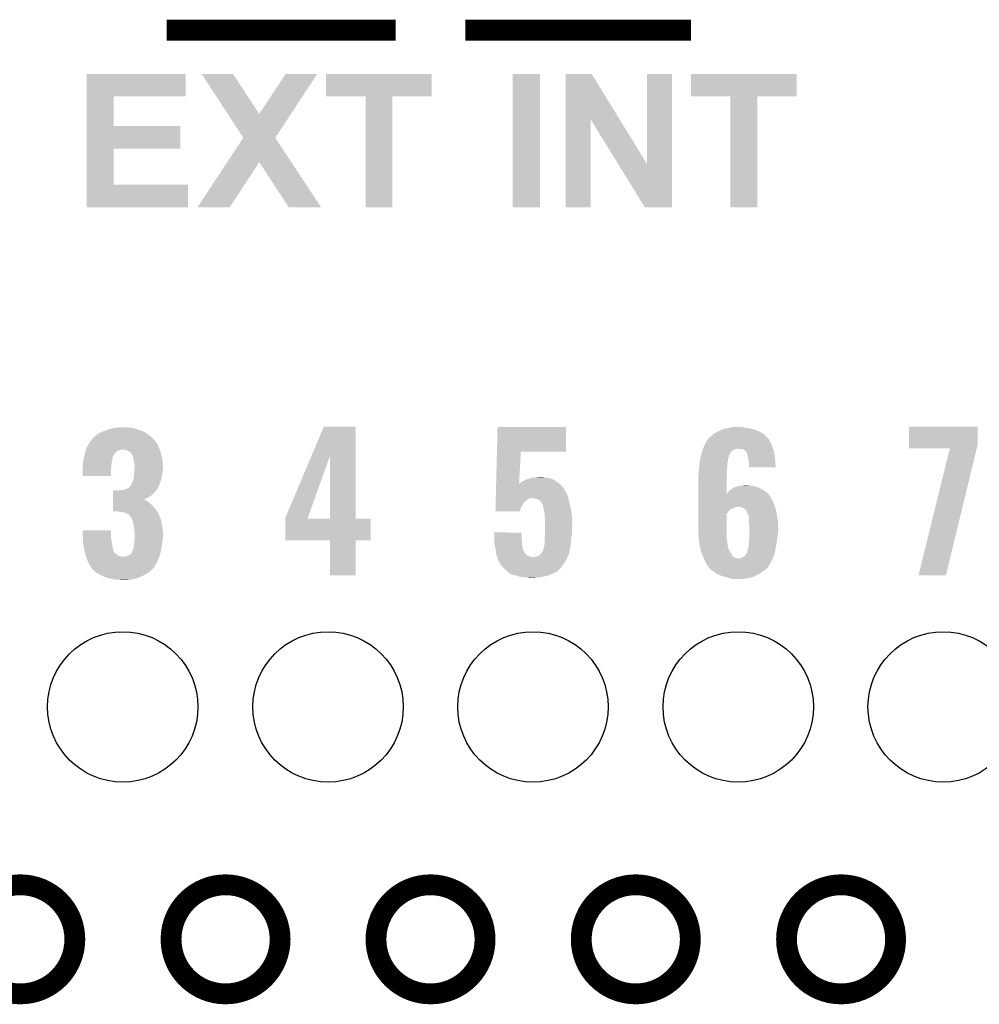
# Model space of a CAD drawing. Extents: x -1.3 to 24.2, y -3.9 to 53.4.
# Tile 29 of 43: x 8.4 to 15.4, y 24.4 to 31.6. Entities that reach past the tile are written whole.
import ezdxf

# ---------------------------------------------------------------- set-up
doc = ezdxf.new("R2010")
doc.units = 0
doc.layers.get('0').update_dxf_attribs({"linetype": 'CONTINUOUS'})
for name, color, linetype in [('DAC_22_CLICK_V100A_GKO', 5, 'CONTINUOUS'), ('DAC_22_CLICK_V100A_GTO', 14, 'CONTINUOUS'), ('DAC_22_CLICK_V100A_GTS', 12, 'CONTINUOUS')]:
    doc.layers.add(name, color=color, linetype=linetype)

# ---------------------------------------------------------------- blocks, each defined once
blk = doc.blocks.new('ROUND_36')
blk.add_circle((0, 0), 0.5499)

msp = doc.modelspace()

# ---------------------------------------------------------------- linework, layer by layer
at = {"layer": 'DAC_22_CLICK_V100A_GKO', "const_width": 0.1524}
for points in [[(8.03148, 24.89962, 1), (8.82904, 24.89962, 1)], [(9.53262, 24.89962, 1), (10.33018, 24.89962, 1)], [(11.03122, 24.89962, 1), (11.82878, 24.89962, 1)], [(12.53236, 24.89962, 1), (13.32992, 24.89962, 1)], [(14.0335, 24.89962, 1), (14.83106, 24.89962, 1)]]:
    msp.add_lwpolyline(points, format="xyb", close=True, dxfattribs=at)
at = {"layer": 'DAC_22_CLICK_V100A_GTO', "const_width": 0.1524}
for points in [[(9.4996, 31.5468), (11.176, 31.5468)], [(11.684, 31.5468), (13.335, 31.5468)]]:
    msp.add_lwpolyline(points, dxfattribs=at)
at = {"layer": 'DAC_22_CLICK_V100A_GTO'}
for points in [[(8.915418, 31.06166), (8.91542, 31.226738), (9.639278, 31.06166), (9.6393, 31.226738)], [(8.91542, 31.226738), (8.915422, 31.22676), (9.6393, 31.226738), (8.915422, 31.22676)], [(9.756186, 31.226752), (9.75618, 31.22676), (9.984744, 31.226752), (9.75618, 31.22676)], [(9.946638, 30.934686), (9.756186, 31.226752), (10.177798, 30.934686), (9.984744, 31.226752)], [(10.177798, 30.934686), (10.370806, 31.226726), (10.409898, 30.934686), (10.601936, 31.226726)], [(10.370806, 31.226726), (10.37083, 31.22676), (10.601936, 31.226726), (10.37083, 31.22676)], [(10.66546, 31.061682), (10.66548, 31.226738), (11.437598, 31.061682), (11.43762, 31.226738)], [(10.66548, 31.226738), (10.665482, 31.22676), (11.43762, 31.226738), (10.665482, 31.22676)], [(12.03198, 30.251422), (12.032, 31.226738), (12.230078, 30.251422), (12.2301, 31.226738)], [(12.032, 31.226738), (12.032002, 31.22676), (12.2301, 31.226738), (12.032002, 31.22676)], [(12.418074, 30.893942), (12.41808, 31.22675), (12.812902, 30.893942), (12.608564, 31.22675)], [(12.41808, 31.22675), (12.418082, 31.22676), (12.608564, 31.22675), (12.418082, 31.22676)], [(13.01242, 30.568978), (13.01244, 31.226738), (13.195284, 30.568978), (13.1953, 31.226738)], [(13.01244, 31.226738), (13.012442, 31.22676), (13.1953, 31.226738), (13.012442, 31.22676)], [(13.335, 31.061682), (13.33502, 31.226738), (14.107138, 31.061682), (14.10716, 31.226738)], [(13.33502, 31.226738), (13.335022, 31.22676), (14.10716, 31.226738), (13.335022, 31.22676)], [(8.915412, 30.84576), (8.915418, 31.061638), (9.113542, 30.84576), (9.11352, 31.061638)], [(8.915418, 31.061638), (8.915418, 31.06166), (9.11352, 31.061638), (9.639278, 31.06166)], [(10.954998, 31.06166), (10.66546, 31.061682), (11.437598, 31.06166), (11.437598, 31.061682)], [(10.955, 31.061638), (10.954998, 31.06166), (11.1506, 31.061638), (11.437598, 31.06166)], [(10.95502, 30.251422), (10.955, 31.061638), (11.150578, 30.251422), (11.1506, 31.061638)], [(13.621998, 31.06166), (13.335, 31.061682), (14.107138, 31.06166), (14.107138, 31.061682)], [(13.622, 31.061638), (13.621998, 31.06166), (13.82014, 31.061638), (14.107138, 31.06166)], [(13.62202, 30.251422), (13.622, 31.061638), (13.820118, 30.251422), (13.82014, 31.061638)], [(10.060932, 30.759412), (9.946638, 30.934686), (10.294644, 30.759412), (10.409898, 30.934686)], [(12.41806, 30.251422), (12.418074, 30.893942), (12.600918, 30.251422), (12.60094, 30.893942)], [(12.80134, 30.568978), (12.60094, 30.893942), (13.01242, 30.568978), (12.812902, 30.893942)], [(8.915408, 30.68066), (8.915412, 30.845738), (9.601178, 30.68066), (9.6012, 30.845738)], [(8.915412, 30.845738), (8.915412, 30.84576), (9.6012, 30.845738), (9.113542, 30.84576)], [(9.943562, 30.581572), (10.060914, 30.759386), (10.411972, 30.581572), (10.294628, 30.759386)], [(10.060914, 30.759386), (10.060932, 30.759412), (10.294628, 30.759386), (10.294644, 30.759412)], [(8.915402, 30.4165), (8.915408, 30.680638), (9.113542, 30.4165), (9.11352, 30.680638)], [(8.915408, 30.680638), (8.915408, 30.68066), (9.11352, 30.680638), (9.601178, 30.68066)], [(9.725684, 30.251436), (9.943562, 30.581572), (9.961892, 30.251436), (10.177762, 30.581572)], [(10.393676, 30.25141), (10.177762, 30.581572), (10.629852, 30.25141), (10.411972, 30.581572)], [(12.997176, 30.25141), (12.80134, 30.568978), (13.195278, 30.25141), (13.195284, 30.568978)], [(8.9154, 30.251422), (8.915402, 30.416478), (9.657058, 30.251422), (9.65708, 30.416478)], [(8.915402, 30.416478), (8.915402, 30.4165), (9.65708, 30.416478), (9.113542, 30.4165)], [(9.657058, 30.2514), (8.9154, 30.251422), (9.657058, 30.2514), (9.657058, 30.251422)], [(9.96187, 30.2514), (9.725684, 30.251436), (9.96187, 30.2514), (9.961892, 30.251436)], [(10.629858, 30.2514), (10.629852, 30.25141), (10.629858, 30.2514), (10.393676, 30.25141)], [(11.150578, 30.2514), (10.95502, 30.251422), (11.150578, 30.2514), (11.150578, 30.251422)], [(12.230078, 30.2514), (12.03198, 30.251422), (12.230078, 30.2514), (12.230078, 30.251422)], [(12.600918, 30.2514), (12.41806, 30.251422), (12.600918, 30.2514), (12.600918, 30.251422)], [(13.195278, 30.2514), (12.997176, 30.25141), (13.195278, 30.2514), (13.195278, 30.25141)], [(13.820118, 30.2514), (13.62202, 30.251422), (13.820118, 30.2514), (13.820118, 30.251422)], [(8.966202, 28.569922), (8.9789, 28.58008), (9.392154, 28.569922), (9.37895, 28.58008)], [(8.9789, 28.58008), (8.994138, 28.59278), (9.37895, 28.58008), (9.36244, 28.59278)], [(8.994138, 28.59278), (8.994142, 28.592782), (9.36244, 28.59278), (9.362438, 28.592782)], [(8.994142, 28.592782), (9.017, 28.60548), (9.362438, 28.592782), (9.341804, 28.60548)], [(9.017, 28.60548), (9.036812, 28.6131), (9.341804, 28.60548), (9.329422, 28.6131)], [(9.036812, 28.6131), (9.05002, 28.61818), (9.329422, 28.6131), (9.315198, 28.61818)], [(9.05002, 28.61818), (9.071356, 28.6258), (9.315198, 28.61818), (9.29386, 28.6258)], [(9.071356, 28.6258), (9.085582, 28.63088), (9.29386, 28.6258), (9.276082, 28.63088)], [(9.085582, 28.63088), (9.10844, 28.63596), (9.276082, 28.63088), (9.258302, 28.63596)], [(9.10844, 28.63596), (9.1313, 28.64104), (9.258302, 28.63596), (9.22782, 28.64104)], [(9.1313, 28.64104), (9.179558, 28.64358), (9.22782, 28.64104), (9.20242, 28.64358)], [(10.561202, 28.437718), (10.650226, 28.648638), (10.883908, 28.437718), (10.8839, 28.648638)], [(10.650226, 28.648638), (10.650236, 28.64866), (10.8839, 28.648638), (10.650236, 28.64866)], [(11.915782, 28.46578), (11.92024, 28.646098), (12.420578, 28.46578), (12.4206, 28.646098)], [(11.92024, 28.646098), (11.920242, 28.64612), (12.4206, 28.646098), (11.920242, 28.64612)], [(13.47724, 28.575), (13.482322, 28.58008), (13.88618, 28.575), (13.880536, 28.58008)], [(13.482322, 28.58008), (13.505174, 28.597858), (13.880536, 28.58008), (13.86078, 28.597858)], [(13.505174, 28.597858), (13.50518, 28.597862), (13.86078, 28.597858), (13.860774, 28.597862)], [(13.50518, 28.597862), (13.53312, 28.6131), (13.860774, 28.597862), (13.83248, 28.6131)], [(13.53312, 28.6131), (13.5382, 28.61564), (13.83248, 28.6131), (13.827762, 28.61564)], [(13.5382, 28.61564), (13.55344, 28.62326), (13.827762, 28.61564), (13.807948, 28.62326)], [(13.55344, 28.62326), (13.566982, 28.628338), (13.807948, 28.62326), (13.794742, 28.628338)], [(13.566982, 28.628338), (13.573762, 28.63088), (13.794742, 28.628338), (13.782882, 28.63088)], [(13.573762, 28.63088), (13.59662, 28.63596), (13.782882, 28.63088), (13.75918, 28.63596)], [(13.59662, 28.63596), (13.61948, 28.64104), (13.75918, 28.63596), (13.72616, 28.64104)], [(13.61948, 28.64104), (13.647422, 28.64612), (13.72616, 28.64104), (13.700762, 28.64612)], [(14.930122, 28.514038), (14.93014, 28.648638), (15.4305, 28.514038), (15.4305, 28.648638)], [(14.93014, 28.648638), (14.930142, 28.64866), (15.4305, 28.648638), (14.930142, 28.64866)], [(8.91794, 28.498802), (8.926646, 28.51404), (9.44245, 28.498802), (9.4361, 28.51404)], [(8.926646, 28.51404), (8.93826, 28.53436), (9.4361, 28.51404), (9.422554, 28.53436)], [(8.93826, 28.53436), (8.940214, 28.5369), (9.422554, 28.53436), (9.42086, 28.5369)], [(8.940214, 28.5369), (8.953892, 28.55468), (9.42086, 28.5369), (9.40816, 28.55468)], [(8.953892, 28.55468), (8.96366, 28.567378), (9.40816, 28.55468), (9.39546, 28.567378)], [(8.96366, 28.567378), (8.963662, 28.56738), (9.39546, 28.567378), (9.395458, 28.56738)], [(8.963662, 28.56738), (8.966202, 28.569922), (9.395458, 28.56738), (9.392154, 28.569922)], [(13.427286, 28.49626), (13.43152, 28.508962), (13.931898, 28.49626), (13.92728, 28.508962)], [(13.43152, 28.508962), (13.439644, 28.524198), (13.92728, 28.508962), (13.92174, 28.524198)], [(13.439644, 28.524198), (13.451836, 28.547062), (13.92174, 28.524198), (13.909038, 28.547062)], [(13.451836, 28.547062), (13.45184, 28.547066), (13.909038, 28.547062), (13.909036, 28.547066)], [(13.45184, 28.547066), (13.451846, 28.549606), (13.909036, 28.547066), (13.907344, 28.549606)], [(13.451846, 28.549606), (13.46454, 28.5623), (13.907344, 28.549606), (13.89888, 28.5623)], [(13.46454, 28.5623), (13.47724, 28.575), (13.89888, 28.5623), (13.88618, 28.575)], [(14.93012, 28.488662), (14.930122, 28.514038), (15.42434, 28.488662), (15.4305, 28.514038)], [(8.89762, 28.42768), (8.899252, 28.435298), (9.105902, 28.42768), (9.110978, 28.435298)], [(8.899252, 28.435298), (8.90034, 28.440376), (9.110978, 28.435298), (9.113518, 28.440376)], [(8.90034, 28.440376), (8.900884, 28.442916), (9.113518, 28.440376), (9.11352, 28.442916)], [(8.900884, 28.442916), (8.903062, 28.453078), (9.11352, 28.442916), (9.12114, 28.453078)], [(8.903062, 28.453078), (8.90524, 28.463238), (9.12114, 28.453078), (9.1313, 28.463238)], [(8.90524, 28.463238), (8.905242, 28.46324), (9.1313, 28.463238), (9.131302, 28.46324)], [(8.905242, 28.46324), (8.907962, 28.470858), (9.131302, 28.46324), (9.141458, 28.470858)], [(8.907962, 28.470858), (8.909776, 28.47594), (9.141458, 28.470858), (9.15416, 28.47594)], [(8.909776, 28.47594), (8.910682, 28.478478), (9.15416, 28.47594), (9.161778, 28.478478)], [(8.910682, 28.47848), (8.912496, 28.48356), (9.450494, 28.47848), (9.4488, 28.48356)], [(8.910682, 28.478478), (8.910682, 28.47848), (9.161778, 28.478478), (9.194798, 28.47848)], [(8.912496, 28.48356), (8.91794, 28.498802), (9.4488, 28.48356), (9.44245, 28.498802)], [(9.210038, 28.475942), (9.194798, 28.47848), (9.45134, 28.475942), (9.450494, 28.47848)], [(9.220198, 28.468322), (9.210038, 28.475942), (9.45388, 28.468322), (9.45134, 28.475942)], [(9.232894, 28.463242), (9.220198, 28.468322), (9.455574, 28.463242), (9.45388, 28.468322)], [(9.23798, 28.455624), (9.232894, 28.463242), (9.458112, 28.455624), (9.455574, 28.463242)], [(9.243054, 28.453082), (9.23798, 28.455624), (9.45896, 28.453082), (9.458112, 28.455624)], [(9.245598, 28.448004), (9.243054, 28.453082), (9.460652, 28.448004), (9.45896, 28.453082)], [(9.2456, 28.445464), (9.245598, 28.448004), (9.4615, 28.445464), (9.460652, 28.448004)], [(9.245604, 28.445458), (9.2456, 28.445464), (9.4615, 28.445458), (9.4615, 28.445464)], [(9.25322, 28.43022), (9.245604, 28.445458), (9.464358, 28.43022), (9.4615, 28.445458)], [(10.368282, 27.980644), (10.561202, 28.437718), (10.532654, 27.980644), (10.695902, 28.437718)], [(10.695918, 27.97556), (10.695902, 28.437718), (10.883922, 27.97556), (10.883908, 28.437718)], [(11.910004, 28.232102), (11.915782, 28.46576), (12.077866, 28.232102), (12.090398, 28.46576)], [(11.915782, 28.46576), (11.915782, 28.46578), (12.090398, 28.46576), (12.420578, 28.46578)], [(13.40358, 28.420062), (13.410302, 28.44292), (13.607798, 28.420062), (13.61694, 28.44292)], [(13.410302, 28.44292), (13.414782, 28.458152), (13.61694, 28.44292), (13.62202, 28.458152)], [(13.414782, 28.458152), (13.415532, 28.460698), (13.62202, 28.458152), (13.627094, 28.460698)], [(13.415532, 28.460698), (13.41628, 28.46324), (13.627094, 28.460698), (13.628366, 28.46324)], [(13.41628, 28.46324), (13.417124, 28.465776), (13.628366, 28.46324), (13.629638, 28.465776)], [(13.417124, 28.465776), (13.421358, 28.478478), (13.629638, 28.465776), (13.644878, 28.478478)], [(13.421358, 28.478478), (13.423052, 28.48356), (13.644878, 28.478478), (13.66266, 28.48356)], [(13.423052, 28.48356), (13.423898, 28.4861), (13.66266, 28.48356), (13.675358, 28.4861)], [(13.423898, 28.4861), (13.427286, 28.49626), (13.934802, 28.4861), (13.931898, 28.49626)], [(13.698218, 28.48356), (13.682978, 28.4861), (13.935528, 28.48356), (13.934802, 28.4861)], [(13.721078, 28.47848), (13.710916, 28.48356), (13.93698, 28.47848), (13.935528, 28.48356)], [(13.731238, 28.47086), (13.721078, 28.47848), (13.939158, 28.47086), (13.93698, 28.47848)], [(13.741398, 28.460702), (13.731238, 28.47086), (13.94206, 28.460702), (13.939158, 28.47086)], [(13.743936, 28.458164), (13.741398, 28.460702), (13.942536, 28.458164), (13.94206, 28.460702)], [(13.74648, 28.445458), (13.743936, 28.458164), (13.944918, 28.445458), (13.942536, 28.458164)], [(13.75156, 28.427682), (13.74648, 28.445458), (13.948252, 28.427682), (13.944918, 28.445458)], [(15.227272, 28.48864), (14.93012, 28.488662), (15.424336, 28.48864), (15.42434, 28.488662)], [(14.998706, 27.561566), (15.227272, 28.48864), (15.199348, 27.561566), (15.424336, 28.48864)], [(8.88746, 28.359102), (8.888094, 28.36164), (9.095486, 28.359102), (9.09574, 28.36164)], [(8.888094, 28.36164), (8.89, 28.369262), (9.09574, 28.36164), (9.096692, 28.369262)], [(8.89, 28.394662), (8.89117, 28.399738), (9.100094, 28.394662), (9.10082, 28.399738)], [(8.89, 28.38196), (8.89, 28.394662), (9.09828, 28.38196), (9.100094, 28.394662)], [(8.89, 28.369262), (8.89, 28.38196), (9.096692, 28.369262), (9.09828, 28.38196)], [(8.89117, 28.399738), (8.894688, 28.414978), (9.10082, 28.399738), (9.105898, 28.414978)], [(8.894688, 28.414978), (8.897618, 28.427676), (9.105898, 28.414978), (9.1059, 28.427676)], [(8.897618, 28.427676), (8.89762, 28.42768), (9.1059, 28.427676), (9.105902, 28.42768)], [(9.258298, 28.417522), (9.25322, 28.43022), (9.46674, 28.417522), (9.464358, 28.43022)], [(9.260114, 28.404822), (9.258298, 28.417522), (9.46912, 28.404822), (9.46674, 28.417522)], [(9.26338, 28.38196), (9.260114, 28.404822), (9.471408, 28.38196), (9.46912, 28.404822)], [(9.26592, 28.366722), (9.26338, 28.38196), (9.47293, 28.366722), (9.471408, 28.38196)], [(9.26592, 28.354022), (9.26592, 28.366722), (9.4742, 28.354022), (9.47293, 28.366722)], [(13.394212, 28.346398), (13.395482, 28.36672), (13.59916, 28.346398), (13.6017, 28.36672)], [(13.395482, 28.36672), (13.39596, 28.374342), (13.6017, 28.36672), (13.6017, 28.374342)], [(13.39596, 28.374342), (13.397228, 28.381958), (13.6017, 28.374342), (13.6017, 28.381958)], [(13.397228, 28.381958), (13.398922, 28.392118), (13.6017, 28.381958), (13.60424, 28.392118)], [(13.398922, 28.392118), (13.400192, 28.399738), (13.60424, 28.392118), (13.60424, 28.399738)], [(13.400192, 28.399738), (13.403154, 28.417516), (13.60424, 28.399738), (13.60678, 28.417516)], [(13.403154, 28.417516), (13.40358, 28.420062), (13.60678, 28.417516), (13.607798, 28.420062)], [(13.752734, 28.420058), (13.75156, 28.427682), (13.94968, 28.420058), (13.948252, 28.427682)], [(13.75664, 28.39466), (13.752734, 28.420058), (13.95095, 28.39466), (13.94968, 28.420058)], [(13.75918, 28.37688), (13.75664, 28.39466), (13.95184, 28.37688), (13.95095, 28.39466)], [(13.75918, 28.369262), (13.75918, 28.37688), (13.95222, 28.369262), (13.95184, 28.37688)], [(13.75918, 28.351502), (13.75918, 28.369262), (13.954732, 28.351502), (13.95222, 28.369262)], [(8.88746, 28.336242), (8.88746, 28.359102), (9.0932, 28.336242), (9.095486, 28.359102)], [(8.88746, 28.288002), (8.88746, 28.336242), (9.093178, 28.288002), (9.0932, 28.336242)], [(9.26084, 28.28798), (9.261854, 28.298138), (9.466072, 28.28798), (9.46912, 28.298138)], [(9.261854, 28.298138), (9.26338, 28.31338), (9.46912, 28.298138), (9.471024, 28.31338)], [(9.26338, 28.31338), (9.265688, 28.33878), (9.471024, 28.31338), (9.4742, 28.33878)], [(9.265688, 28.33878), (9.26592, 28.341318), (9.4742, 28.33878), (9.4742, 28.341318)], [(9.26592, 28.341318), (9.26592, 28.354022), (9.4742, 28.341318), (9.4742, 28.354022)], [(13.38834, 28.290522), (13.389864, 28.298142), (13.596622, 28.290522), (13.59662, 28.298142)], [(13.38834, 28.158456), (13.38834, 28.290522), (13.59665, 28.158456), (13.596622, 28.290522)], [(13.389864, 28.298142), (13.39088, 28.303222), (13.59662, 28.298142), (13.597128, 28.303222)], [(13.39088, 28.318462), (13.391726, 28.32354), (13.598652, 28.318462), (13.59916, 28.32354)], [(13.39088, 28.303222), (13.39088, 28.318462), (13.597128, 28.303222), (13.598652, 28.318462)], [(13.391726, 28.32354), (13.39342, 28.3337), (13.59916, 28.32354), (13.59916, 28.3337)], [(13.39342, 28.3337), (13.394212, 28.346398), (13.59916, 28.3337), (13.59916, 28.346398)], [(13.954734, 28.35148), (13.75918, 28.351502), (13.954734, 28.35148), (13.954732, 28.351502)], [(9.093178, 28.28798), (8.88746, 28.288002), (9.093178, 28.28798), (9.093178, 28.288002)], [(9.23798, 28.21686), (9.240518, 28.2194), (9.444988, 28.21686), (9.44626, 28.2194)], [(9.240518, 28.2194), (9.240522, 28.219404), (9.44626, 28.2194), (9.44626, 28.219404)], [(9.240522, 28.219404), (9.243062, 28.224482), (9.44626, 28.219404), (9.448106, 28.224482)], [(9.243062, 28.224482), (9.2456, 28.234642), (9.448106, 28.224482), (9.4518, 28.234642)], [(9.2456, 28.234642), (9.253222, 28.24734), (9.4518, 28.234642), (9.456418, 28.24734)], [(9.253222, 28.24734), (9.2583, 28.265122), (9.456418, 28.24734), (9.459974, 28.265122)], [(9.2583, 28.265122), (9.259146, 28.272742), (9.459974, 28.265122), (9.4615, 28.272742)], [(9.259146, 28.272742), (9.26084, 28.28798), (9.4615, 28.272742), (9.466072, 28.28798)], [(11.909376, 28.206698), (11.90969, 28.2194), (12.397742, 28.206698), (12.38504, 28.2194)], [(11.90969, 28.2194), (11.90994, 28.229578), (12.38504, 28.2194), (12.373732, 28.229578)], [(11.90994, 28.229578), (11.910004, 28.232102), (12.077732, 28.229578), (12.08278, 28.232102)], [(12.077732, 28.229578), (12.077866, 28.232102), (12.373732, 28.229578), (12.370928, 28.232102)], [(12.08278, 28.232102), (12.09294, 28.239722), (12.370928, 28.232102), (12.36246, 28.239722)], [(12.09294, 28.239722), (12.095476, 28.242258), (12.36246, 28.239722), (12.359642, 28.242258)], [(12.095476, 28.242258), (12.100564, 28.24734), (12.359642, 28.242258), (12.351656, 28.24734)], [(12.100564, 28.24734), (12.113262, 28.25242), (12.351656, 28.24734), (12.343674, 28.25242)], [(12.113262, 28.25242), (12.125956, 28.260038), (12.343674, 28.25242), (12.331702, 28.260038)], [(12.125956, 28.260038), (12.12596, 28.26004), (12.331702, 28.260038), (12.331698, 28.26004)], [(12.12596, 28.26004), (12.141204, 28.26512), (12.331698, 28.26004), (12.317726, 28.26512)], [(12.141204, 28.26512), (12.143742, 28.265122), (12.317726, 28.26512), (12.31772, 28.265122)], [(12.143742, 28.265122), (12.158972, 28.270198), (12.31772, 28.265122), (12.30376, 28.270198)], [(12.158972, 28.270198), (12.15898, 28.2702), (12.30376, 28.270198), (12.303752, 28.2702)], [(12.15898, 28.2702), (12.171684, 28.27528), (12.303752, 28.2702), (12.278358, 28.27528)], [(12.186922, 28.27528), (12.202158, 28.27782), (12.278358, 28.27528), (12.260582, 28.27782)], [(12.202158, 28.27782), (12.240228, 28.280358), (12.260582, 28.27782), (12.252962, 28.280358)], [(12.240228, 28.280358), (12.240258, 28.28036), (12.252962, 28.280358), (12.240258, 28.28036)], [(13.70838, 28.21686), (13.741372, 28.219398), (13.759184, 28.21686), (13.751562, 28.219398)], [(13.741372, 28.219398), (13.741398, 28.2194), (13.751562, 28.219398), (13.741398, 28.2194)], [(9.108454, 28.13558), (9.108456, 28.14828), (9.375138, 28.13558), (9.39292, 28.14828)], [(9.108456, 28.14828), (9.10846, 28.17368), (9.39292, 28.14828), (9.418318, 28.17368)], [(9.10846, 28.17368), (9.108462, 28.1813), (9.418318, 28.17368), (9.424034, 28.1813)], [(9.154162, 28.1813), (9.16686, 28.18384), (9.424034, 28.1813), (9.42594, 28.18384)], [(9.16686, 28.18384), (9.197342, 28.188922), (9.42594, 28.18384), (9.429328, 28.188922)], [(9.197342, 28.188922), (9.202416, 28.19146), (9.429328, 28.188922), (9.43102, 28.19146)], [(9.202416, 28.19146), (9.207496, 28.194), (9.43102, 28.19146), (9.433558, 28.194)], [(9.207496, 28.194), (9.227822, 28.204164), (9.433558, 28.194), (9.43864, 28.204164)], [(9.227822, 28.204164), (9.23798, 28.21686), (9.43864, 28.204164), (9.444988, 28.21686)], [(11.907366, 28.12542), (11.908056, 28.153358), (12.437532, 28.12542), (12.42822, 28.153358)], [(11.908056, 28.153358), (11.908558, 28.17368), (12.42822, 28.153358), (12.41806, 28.17368)], [(11.908558, 28.17368), (11.908872, 28.186378), (12.41806, 28.17368), (12.410442, 28.186378)], [(11.908872, 28.186378), (11.908936, 28.18892), (12.410442, 28.186378), (12.407902, 28.18892)], [(11.908936, 28.18892), (11.909376, 28.206698), (12.407902, 28.18892), (12.397742, 28.206698)], [(13.38834, 28.135578), (13.38834, 28.158456), (13.916662, 28.135578), (13.897944, 28.158456)], [(13.59665, 28.158456), (13.601702, 28.160986), (13.897944, 28.158456), (13.895874, 28.160986)], [(13.601702, 28.160986), (13.60322, 28.163518), (13.895874, 28.160986), (13.893802, 28.163518)], [(13.60322, 28.163518), (13.609322, 28.173682), (13.893802, 28.163518), (13.879826, 28.173682)], [(13.609322, 28.173682), (13.62117, 28.183838), (13.879826, 28.173682), (13.86586, 28.183838)], [(13.62117, 28.183838), (13.627102, 28.188922), (13.86586, 28.183838), (13.855694, 28.188922)], [(13.627102, 28.188922), (13.644034, 28.19908), (13.855694, 28.188922), (13.83538, 28.19908)], [(13.644034, 28.19908), (13.652504, 28.20416), (13.83538, 28.19908), (13.822682, 28.20416)], [(13.652504, 28.20416), (13.657584, 28.204162), (13.822682, 28.20416), (13.822678, 28.204162)], [(13.657584, 28.204162), (13.667738, 28.20924), (13.822678, 28.204162), (13.809982, 28.20924)], [(13.667738, 28.20924), (13.667742, 28.209242), (13.809982, 28.20924), (13.809976, 28.209242)], [(13.667742, 28.209242), (13.677898, 28.21178), (13.809976, 28.209242), (13.80067, 28.21178)], [(13.677898, 28.21178), (13.693144, 28.21686), (13.80067, 28.21178), (13.782044, 28.21686)], [(9.108444, 28.06446), (9.108446, 28.07716), (9.40308, 28.06446), (9.39038, 28.07716)], [(9.108446, 28.07716), (9.108448, 28.09748), (9.39038, 28.07716), (9.36498, 28.09748)], [(9.108448, 28.09748), (9.10845, 28.1051), (9.36498, 28.09748), (9.35482, 28.1051)], [(9.10845, 28.110178), (9.108452, 28.11272), (9.347204, 28.110178), (9.339582, 28.11272)], [(9.10845, 28.1051), (9.10845, 28.110178), (9.35482, 28.1051), (9.347204, 28.110178)], [(9.108452, 28.11524), (9.108454, 28.13558), (9.33454, 28.11524), (9.375138, 28.13558)], [(9.108452, 28.11272), (9.108452, 28.11524), (9.339582, 28.11272), (9.33454, 28.11524)], [(11.905732, 28.059382), (11.90636, 28.084778), (12.09294, 28.059382), (12.108178, 28.084778)], [(11.90636, 28.084778), (11.9068, 28.102558), (12.108178, 28.084778), (12.123418, 28.102558)], [(11.9068, 28.102558), (11.907052, 28.11272), (12.123418, 28.102558), (12.13866, 28.11272)], [(11.907052, 28.11272), (11.907302, 28.122876), (12.13866, 28.11272), (12.151356, 28.122876)], [(11.907302, 28.12288), (11.907366, 28.12542), (12.164058, 28.12288), (12.174218, 28.12542)], [(11.907302, 28.122876), (11.907302, 28.12288), (12.151356, 28.122876), (12.164058, 28.12288)], [(12.194538, 28.12288), (12.176758, 28.12542), (12.438378, 28.12288), (12.437532, 28.12542)], [(12.21232, 28.117802), (12.194538, 28.12288), (12.439552, 28.117802), (12.438378, 28.12288)], [(12.225018, 28.110182), (12.21232, 28.117802), (12.44131, 28.110182), (12.439552, 28.117802)], [(12.235176, 28.10256), (12.225018, 28.110182), (12.44307, 28.10256), (12.44131, 28.110182)], [(12.24026, 28.092402), (12.235176, 28.10256), (12.445414, 28.092402), (12.44307, 28.10256)], [(12.241956, 28.08986), (12.24026, 28.092402), (12.446, 28.08986), (12.445414, 28.092402)], [(12.24534, 28.08478), (12.241956, 28.08986), (12.447196, 28.08478), (12.446, 28.08986)], [(12.250414, 28.079706), (12.24534, 28.08478), (12.44839, 28.079706), (12.447196, 28.08478)], [(12.25042, 28.077162), (12.250414, 28.079706), (12.448988, 28.077162), (12.44839, 28.079706)], [(12.2555, 28.05684), (12.25042, 28.077162), (12.45377, 28.05684), (12.448988, 28.077162)], [(13.38834, 28.120342), (13.38834, 28.135578), (13.92428, 28.120342), (13.916662, 28.135578)], [(13.38834, 28.10256), (13.38834, 28.120342), (13.93444, 28.10256), (13.92428, 28.120342)], [(13.38834, 28.077162), (13.38834, 28.10256), (13.9446, 28.077162), (13.93444, 28.10256)], [(13.38834, 28.06192), (13.38834, 28.077162), (13.94929, 28.06192), (13.9446, 28.077162)], [(9.10844, 28.03144), (9.108442, 28.04922), (9.42848, 28.03144), (9.41578, 28.04922)], [(9.10844, 28.028922), (9.10844, 28.03144), (9.430054, 28.028922), (9.42848, 28.03144)], [(9.141454, 28.0289), (9.10844, 28.028922), (9.430068, 28.0289), (9.430054, 28.028922)], [(9.108442, 28.04922), (9.108444, 28.06446), (9.41578, 28.04922), (9.40308, 28.06446)], [(9.143994, 28.026366), (9.141454, 28.0289), (9.431652, 28.026366), (9.430068, 28.0289)], [(9.146538, 28.02636), (9.143994, 28.026366), (9.431656, 28.02636), (9.431652, 28.026366)], [(9.1694, 28.02382), (9.146538, 28.02636), (9.433244, 28.02382), (9.431656, 28.02636)], [(9.189716, 28.02128), (9.1694, 28.02382), (9.43483, 28.02128), (9.433244, 28.02382)], [(9.207498, 28.01366), (9.189716, 28.02128), (9.439594, 28.01366), (9.43483, 28.02128)], [(9.211734, 28.01112), (9.207498, 28.01366), (9.44118, 28.01112), (9.439594, 28.01366)], [(9.220198, 28.006042), (9.211734, 28.01112), (9.443212, 28.006042), (9.44118, 28.01112)], [(9.230358, 27.998422), (9.220198, 28.006042), (9.44626, 27.998422), (9.443212, 28.006042)], [(11.90498, 28.028922), (11.905418, 28.046676), (12.085302, 28.028922), (12.08786, 28.046676)], [(12.0853, 28.0289), (11.90498, 28.028922), (12.0853, 28.0289), (12.085302, 28.028922)], [(11.905418, 28.046676), (11.905732, 28.059382), (12.08786, 28.046676), (12.09294, 28.059382)], [(12.257758, 28.04668), (12.2555, 28.05684), (12.45616, 28.04668), (12.45377, 28.05684)], [(12.26058, 28.03398), (12.257758, 28.04668), (12.458066, 28.03398), (12.45616, 28.04668)], [(12.26566, 28.008582), (12.26058, 28.03398), (12.461876, 28.008582), (12.458066, 28.03398)], [(12.26566, 27.995878), (12.26566, 28.008582), (12.46378, 27.995878), (12.461876, 28.008582)], [(13.38834, 28.05938), (13.38834, 28.06192), (13.665198, 28.05938), (13.677902, 28.06192)], [(13.38834, 28.054302), (13.38834, 28.05938), (13.64742, 28.054302), (13.665198, 28.05938)], [(13.38834, 28.04668), (13.38834, 28.054302), (13.62964, 28.04668), (13.64742, 28.054302)], [(13.38834, 28.044142), (13.38834, 28.04668), (13.624564, 28.044142), (13.62964, 28.04668)], [(13.38834, 28.026362), (13.38834, 28.044142), (13.606782, 28.026362), (13.624564, 28.044142)], [(13.38834, 28.011126), (13.38834, 28.026362), (13.596624, 28.011126), (13.606782, 28.026362)], [(13.38834, 27.88666), (13.38834, 28.011126), (13.59662, 27.88666), (13.596624, 28.011126)], [(13.705842, 28.05684), (13.695676, 28.06192), (13.950854, 28.05684), (13.94929, 28.06192)], [(13.721082, 28.051758), (13.705842, 28.05684), (13.952418, 28.051758), (13.950854, 28.05684)], [(13.73061, 28.04414), (13.721082, 28.051758), (13.95476, 28.04414), (13.952418, 28.051758)], [(13.733786, 28.0416), (13.73061, 28.04414), (13.955238, 28.0416), (13.95476, 28.04414)], [(13.73632, 28.041578), (13.733786, 28.0416), (13.955242, 28.041578), (13.955238, 28.0416)], [(13.736322, 28.039056), (13.73632, 28.041578), (13.955714, 28.039056), (13.955242, 28.041578)], [(13.74648, 28.01874), (13.736322, 28.039056), (13.959524, 28.01874), (13.955714, 28.039056)], [(13.752196, 28.0035), (13.74648, 28.01874), (13.96238, 28.0035), (13.959524, 28.01874)], [(13.7541, 27.99842), (13.752196, 28.0035), (13.963228, 27.99842), (13.96238, 28.0035)], [(9.235438, 27.990802), (9.230358, 27.998422), (9.449308, 27.990802), (9.44626, 27.998422)], [(9.237974, 27.985734), (9.235438, 27.990802), (9.451336, 27.985734), (9.449308, 27.990802)], [(9.240504, 27.98572), (9.237974, 27.985734), (9.45134, 27.98572), (9.451336, 27.985734)], [(9.24814, 27.96794), (9.240504, 27.98572), (9.458452, 27.96794), (9.45134, 27.98572)], [(9.250998, 27.960318), (9.24814, 27.96794), (9.4615, 27.960318), (9.458452, 27.96794)], [(9.255758, 27.947622), (9.250998, 27.960318), (9.463454, 27.947622), (9.4615, 27.960318)], [(9.259346, 27.9273), (9.255758, 27.947622), (9.46658, 27.9273), (9.463454, 27.947622)], [(10.36828, 27.975588), (10.368282, 27.980644), (10.53085, 27.975588), (10.532654, 27.980644)], [(10.36828, 27.97556), (10.36828, 27.975588), (10.695918, 27.97556), (10.53085, 27.975588)], [(10.36828, 27.975538), (10.36828, 27.97556), (10.99312, 27.975538), (10.883922, 27.97556)], [(10.36828, 27.815562), (10.36828, 27.975538), (10.993098, 27.815562), (10.99312, 27.975538)], [(12.26566, 27.983182), (12.26566, 27.995878), (12.464334, 27.983182), (12.46378, 27.995878)], [(12.2682, 27.96286), (12.26566, 27.983182), (12.465216, 27.96286), (12.464334, 27.983182)], [(12.2682, 27.93746), (12.2682, 27.96286), (12.46632, 27.93746), (12.465216, 27.96286)], [(12.2682, 27.91714), (12.2682, 27.93746), (12.46632, 27.91714), (12.46632, 27.93746)], [(13.75918, 27.983176), (13.7541, 27.99842), (13.965768, 27.983176), (13.963228, 27.99842)], [(13.75918, 27.957778), (13.75918, 27.983176), (13.97, 27.957778), (13.965768, 27.983176)], [(13.75918, 27.94508), (13.75918, 27.957778), (13.970636, 27.94508), (13.97, 27.957778)], [(13.76172, 27.912062), (13.75918, 27.94508), (13.972286, 27.912062), (13.970636, 27.94508)], [(8.88746, 27.8511), (8.88748, 27.889178), (9.0932, 27.8511), (9.0932, 27.889178)], [(8.88748, 27.889178), (8.887482, 27.8892), (9.0932, 27.889178), (8.887482, 27.8892)], [(9.26338, 27.904442), (9.259346, 27.9273), (9.47039, 27.904442), (9.46658, 27.9273)], [(9.26338, 27.896822), (9.26338, 27.904442), (9.47166, 27.896822), (9.47039, 27.904442)], [(9.26338, 27.884122), (9.26338, 27.896822), (9.472508, 27.884122), (9.47166, 27.896822)], [(9.26592, 27.868882), (9.26338, 27.884122), (9.473524, 27.868882), (9.472508, 27.884122)], [(9.26592, 27.858722), (9.26592, 27.868882), (9.4742, 27.858722), (9.473524, 27.868882)], [(9.26592, 27.833318), (9.26592, 27.858722), (9.4742, 27.833318), (9.4742, 27.858722)], [(11.894844, 27.873938), (11.894842, 27.873958), (12.09548, 27.873938), (11.894842, 27.873958)], [(11.896732, 27.84348), (11.894844, 27.873938), (12.09548, 27.84348), (12.09548, 27.873938)], [(12.26566, 27.84602), (12.267634, 27.863798), (12.461044, 27.84602), (12.46378, 27.863798)], [(12.267634, 27.863798), (12.2682, 27.868882), (12.46378, 27.863798), (12.46378, 27.868882)], [(12.2682, 27.894278), (12.2682, 27.91714), (12.46378, 27.894278), (12.46632, 27.91714)], [(12.2682, 27.868882), (12.2682, 27.894278), (12.46378, 27.868882), (12.46378, 27.894278)], [(13.39088, 27.82824), (13.38834, 27.88666), (13.59662, 27.82824), (13.59662, 27.88666)], [(13.76172, 27.90698), (13.76172, 27.912062), (13.97254, 27.90698), (13.972286, 27.912062)], [(13.76172, 27.876498), (13.76172, 27.90698), (13.97254, 27.876498), (13.97254, 27.90698)], [(13.76172, 27.8638), (13.76172, 27.876498), (13.97, 27.8638), (13.97254, 27.876498)], [(13.76172, 27.84602), (13.76172, 27.8638), (13.96746, 27.84602), (13.97, 27.8638)], [(8.887922, 27.84094), (8.88746, 27.8511), (9.0932, 27.84094), (9.0932, 27.8511)], [(8.888732, 27.82316), (8.887922, 27.84094), (9.09574, 27.82316), (9.0932, 27.84094)], [(8.889424, 27.80792), (8.888732, 27.82316), (9.09828, 27.80792), (9.09574, 27.82316)], [(8.89, 27.795222), (8.889424, 27.80792), (9.100662, 27.795222), (9.09828, 27.80792)], [(8.894412, 27.76728), (8.89, 27.795222), (9.1059, 27.76728), (9.100662, 27.795222)], [(9.26084, 27.77998), (9.26338, 27.8003), (9.465602, 27.77998), (9.468728, 27.8003)], [(9.26338, 27.8003), (9.263662, 27.80284), (9.468728, 27.8003), (9.46912, 27.80284)], [(9.263662, 27.80284), (9.265636, 27.82062), (9.46912, 27.80284), (9.47166, 27.82062)], [(9.265636, 27.82062), (9.26592, 27.823162), (9.47166, 27.82062), (9.472168, 27.823162)], [(9.26592, 27.823162), (9.26592, 27.833318), (9.472168, 27.823162), (9.4742, 27.833318)], [(10.695918, 27.81554), (10.36828, 27.815562), (10.993098, 27.81554), (10.993098, 27.815562)], [(10.69592, 27.815518), (10.695918, 27.81554), (10.8839, 27.815518), (10.993098, 27.81554)], [(10.69594, 27.561562), (10.69592, 27.815518), (10.883878, 27.561562), (10.8839, 27.815518)], [(11.89736, 27.83332), (11.896732, 27.84348), (12.09661, 27.83332), (12.09548, 27.84348)], [(11.89736, 27.82062), (11.89736, 27.83332), (12.09802, 27.82062), (12.09661, 27.83332)], [(11.89736, 27.800302), (11.89736, 27.82062), (12.099216, 27.800302), (12.09802, 27.82062)], [(11.900878, 27.777438), (11.89736, 27.800302), (12.10056, 27.777438), (12.099216, 27.800302)], [(12.25804, 27.76474), (12.265658, 27.79268), (12.452168, 27.76474), (12.45616, 27.79268)], [(12.265658, 27.79268), (12.26566, 27.792682), (12.45616, 27.79268), (12.45616, 27.792682)], [(12.26566, 27.830782), (12.26566, 27.84602), (12.4587, 27.830782), (12.461044, 27.84602)], [(12.26566, 27.792682), (12.26566, 27.830782), (12.45616, 27.792682), (12.4587, 27.830782)], [(13.391244, 27.825702), (13.39088, 27.82824), (13.59662, 27.825702), (13.59662, 27.82824)], [(13.392696, 27.81554), (13.391244, 27.825702), (13.59916, 27.81554), (13.59662, 27.825702)], [(13.396324, 27.790138), (13.392696, 27.81554), (13.6017, 27.790138), (13.59916, 27.81554)], [(13.3985, 27.774902), (13.396324, 27.790138), (13.604472, 27.774902), (13.6017, 27.790138)], [(13.75918, 27.807922), (13.76172, 27.8384), (13.962696, 27.807922), (13.966506, 27.8384)], [(13.75918, 27.80538), (13.75918, 27.807922), (13.96238, 27.80538), (13.962696, 27.807922)], [(13.75918, 27.785058), (13.75918, 27.80538), (13.958792, 27.785058), (13.96238, 27.80538)], [(13.76172, 27.8384), (13.76172, 27.84602), (13.966506, 27.8384), (13.96746, 27.84602)], [(8.89762, 27.74696), (8.894412, 27.76728), (9.108442, 27.74696), (9.1059, 27.76728)], [(8.897622, 27.746958), (8.89762, 27.74696), (9.108442, 27.746958), (9.108442, 27.74696)], [(8.902702, 27.72664), (8.897622, 27.746958), (9.118602, 27.72664), (9.108442, 27.746958)], [(8.903972, 27.72156), (8.902702, 27.72664), (9.12368, 27.72156), (9.118602, 27.72664)], [(8.905244, 27.716478), (8.903972, 27.72156), (9.131302, 27.716478), (9.12368, 27.72156)], [(8.907782, 27.70632), (8.905244, 27.716478), (9.141464, 27.70632), (9.131302, 27.716478)], [(9.232902, 27.711402), (9.243062, 27.719024), (9.450864, 27.711402), (9.453246, 27.719024)], [(9.243062, 27.719024), (9.247122, 27.729178), (9.453246, 27.719024), (9.45642, 27.729178)], [(9.247122, 27.729178), (9.24814, 27.731724), (9.45642, 27.729178), (9.456896, 27.731724)], [(9.24814, 27.731724), (9.248142, 27.734264), (9.456896, 27.731724), (9.457372, 27.734264)], [(9.248142, 27.734264), (9.25576, 27.749502), (9.457372, 27.734264), (9.46023, 27.749502)], [(9.25576, 27.749502), (9.2583, 27.7622), (9.46023, 27.749502), (9.46261, 27.7622)], [(9.2583, 27.7622), (9.259388, 27.76982), (9.46261, 27.7622), (9.46404, 27.76982)], [(9.259388, 27.76982), (9.26084, 27.77998), (9.46404, 27.76982), (9.465602, 27.77998)], [(11.90244, 27.76728), (11.900878, 27.777438), (12.10282, 27.76728), (12.10056, 27.777438)], [(11.904982, 27.754578), (11.90244, 27.76728), (12.105642, 27.754578), (12.10282, 27.76728)], [(11.90752, 27.741878), (11.904982, 27.754578), (12.111084, 27.741878), (12.105642, 27.754578)], [(11.908156, 27.736796), (11.90752, 27.741878), (12.11326, 27.736796), (12.111084, 27.741878)], [(11.908474, 27.734256), (11.908156, 27.736796), (12.113262, 27.734256), (12.11326, 27.736796)], [(11.909108, 27.72918), (11.908474, 27.734256), (12.115802, 27.72918), (12.113262, 27.734256)], [(11.91006, 27.72156), (11.909108, 27.72918), (12.123424, 27.72156), (12.115802, 27.72918)], [(11.912238, 27.70632), (11.91006, 27.72156), (12.138664, 27.70632), (12.123424, 27.72156)], [(12.22502, 27.706324), (12.23771, 27.719016), (12.437112, 27.706324), (12.443458, 27.719016)], [(12.23771, 27.719016), (12.24026, 27.721566), (12.443458, 27.719016), (12.443458, 27.721566)], [(12.24026, 27.721566), (12.240264, 27.724098), (12.443458, 27.721566), (12.44346, 27.724098)], [(12.240264, 27.724098), (12.240266, 27.724106), (12.44346, 27.724098), (12.44346, 27.724106)], [(12.240266, 27.724106), (12.247882, 27.731724), (12.44346, 27.724106), (12.445218, 27.731724)], [(12.247882, 27.731724), (12.252962, 27.741882), (12.445218, 27.731724), (12.447562, 27.741882)], [(12.252962, 27.741882), (12.256346, 27.757122), (12.447562, 27.741882), (12.45108, 27.757122)], [(12.256346, 27.757122), (12.25804, 27.76474), (12.45108, 27.757122), (12.452168, 27.76474)], [(13.401676, 27.762202), (13.3985, 27.774902), (13.60678, 27.762202), (13.604472, 27.774902)], [(13.40866, 27.734262), (13.401676, 27.762202), (13.61948, 27.734262), (13.60678, 27.762202)], [(13.41882, 27.708862), (13.40866, 27.734262), (13.634718, 27.708862), (13.61948, 27.734262)], [(13.728698, 27.703778), (13.736318, 27.713938), (13.940414, 27.703778), (13.944598, 27.713938)], [(13.736318, 27.713938), (13.73632, 27.71394), (13.944598, 27.713938), (13.944598, 27.71394)], [(13.73632, 27.71394), (13.746476, 27.729174), (13.944598, 27.71394), (13.947806, 27.729174)], [(13.746476, 27.729174), (13.74648, 27.736796), (13.947806, 27.729174), (13.94941, 27.736796)], [(13.74648, 27.736796), (13.751558, 27.749498), (13.94941, 27.736796), (13.952084, 27.749498)], [(13.751558, 27.749498), (13.7541, 27.7622), (13.952084, 27.749498), (13.95476, 27.7622)], [(13.7541, 27.7622), (13.75918, 27.785058), (13.95476, 27.7622), (13.958792, 27.785058)], [(8.907784, 27.706318), (8.907782, 27.70632), (9.141466, 27.706318), (9.141464, 27.70632)], [(8.90869, 27.70378), (8.907784, 27.706318), (9.151618, 27.70378), (9.141466, 27.706318)], [(8.910504, 27.6987), (8.90869, 27.70378), (9.16686, 27.6987), (9.151618, 27.70378)], [(8.911412, 27.69616), (8.910504, 27.6987), (9.182102, 27.69616), (9.16686, 27.6987)], [(8.914132, 27.68854), (8.911412, 27.69616), (9.44372, 27.68854), (9.4461, 27.69616)], [(8.92048, 27.670762), (8.914132, 27.68854), (9.43594, 27.670762), (9.44372, 27.68854)], [(8.931912, 27.6479), (8.92048, 27.670762), (9.425938, 27.6479), (9.43594, 27.670762)], [(8.943338, 27.625044), (8.931912, 27.6479), (9.411244, 27.625044), (9.425938, 27.6479)], [(9.182102, 27.69616), (9.192262, 27.696162), (9.4461, 27.69616), (9.4461, 27.696162)], [(9.192262, 27.696162), (9.19988, 27.698698), (9.4461, 27.696162), (9.446894, 27.698698)], [(9.19988, 27.698698), (9.210042, 27.70124), (9.446894, 27.698698), (9.447688, 27.70124)], [(9.210042, 27.70124), (9.2202, 27.70632), (9.447688, 27.70124), (9.449276, 27.70632)], [(9.2202, 27.70632), (9.232902, 27.711402), (9.449276, 27.70632), (9.450864, 27.711402)], [(11.9126, 27.703784), (11.912238, 27.70632), (12.145004, 27.703784), (12.138664, 27.70632)], [(11.917676, 27.696166), (11.9126, 27.703784), (12.16405, 27.696166), (12.145004, 27.703784)], [(11.917678, 27.69616), (11.917676, 27.696166), (12.164064, 27.69616), (12.16405, 27.696166)], [(11.91768, 27.69362), (11.917678, 27.69616), (12.181842, 27.69362), (12.164064, 27.69616)], [(11.91768, 27.691084), (11.91768, 27.69362), (12.429672, 27.691084), (12.43076, 27.69362)], [(11.923778, 27.675838), (11.91768, 27.691084), (12.42314, 27.675838), (12.429672, 27.691084)], [(11.92784, 27.66568), (11.923778, 27.675838), (12.417496, 27.66568), (12.42314, 27.675838)], [(11.934898, 27.652978), (11.92784, 27.66568), (12.41044, 27.652978), (12.417496, 27.66568)], [(11.940538, 27.642822), (11.934898, 27.652978), (12.402822, 27.642822), (12.41044, 27.652978)], [(11.94925, 27.63266), (11.940538, 27.642822), (12.3952, 27.63266), (12.402822, 27.642822)], [(12.181842, 27.69362), (12.189462, 27.693622), (12.43076, 27.69362), (12.43076, 27.693622)], [(12.189462, 27.693622), (12.2047, 27.6987), (12.43076, 27.693622), (12.4333, 27.6987)], [(12.2047, 27.6987), (12.22502, 27.706324), (12.4333, 27.6987), (12.437112, 27.706324)], [(13.422884, 27.698704), (13.41882, 27.708862), (13.642338, 27.698704), (13.634718, 27.708862)], [(13.4239, 27.69616), (13.422884, 27.698704), (13.646576, 27.69616), (13.642338, 27.698704)], [(13.426018, 27.69108), (13.4239, 27.69616), (13.655038, 27.69108), (13.646576, 27.69616)], [(13.428134, 27.686002), (13.426018, 27.69108), (13.667736, 27.686002), (13.655038, 27.69108)], [(13.428134, 27.686), (13.428134, 27.686002), (13.695676, 27.686), (13.667736, 27.686002)], [(13.434486, 27.670758), (13.428134, 27.686), (13.92682, 27.670758), (13.933094, 27.686)], [(13.4366, 27.66568), (13.434486, 27.670758), (13.923962, 27.66568), (13.92682, 27.670758)], [(13.44676, 27.645362), (13.4366, 27.66568), (13.912534, 27.645362), (13.923962, 27.66568)], [(13.45184, 27.63774), (13.44676, 27.645362), (13.908246, 27.63774), (13.912534, 27.645362)], [(13.695676, 27.686), (13.70838, 27.69108), (13.933094, 27.686), (13.935186, 27.69108)], [(13.70838, 27.69108), (13.718538, 27.69616), (13.935186, 27.69108), (13.937278, 27.69616)], [(13.718538, 27.69616), (13.728698, 27.703778), (13.937278, 27.69616), (13.940414, 27.703778)], [(8.953494, 27.614886), (8.943338, 27.625044), (9.404714, 27.614886), (9.411244, 27.625044)], [(8.953498, 27.612338), (8.953494, 27.614886), (9.403078, 27.612338), (9.404714, 27.614886)], [(8.9535, 27.609806), (8.953498, 27.612338), (9.400546, 27.609806), (9.403078, 27.612338)], [(8.96459, 27.59964), (8.9535, 27.609806), (9.39038, 27.59964), (9.400546, 27.609806)], [(8.981212, 27.5844), (8.96459, 27.59964), (9.3726, 27.5844), (9.39038, 27.59964)], [(8.98398, 27.581862), (8.981212, 27.5844), (9.368792, 27.581862), (9.3726, 27.5844)], [(9.006206, 27.56916), (8.98398, 27.581862), (9.349738, 27.56916), (9.368792, 27.581862)], [(11.95578, 27.62504), (11.94925, 27.63266), (12.389272, 27.62504), (12.3952, 27.63266)], [(11.96848, 27.6098), (11.95578, 27.62504), (12.37742, 27.6098), (12.389272, 27.62504)], [(11.98118, 27.597102), (11.96848, 27.6098), (12.363134, 27.597102), (12.37742, 27.6098)], [(11.991338, 27.58948), (11.98118, 27.597102), (12.35456, 27.58948), (12.363134, 27.597102)], [(11.991342, 27.589478), (11.991338, 27.58948), (12.354558, 27.589478), (12.35456, 27.58948)], [(11.998962, 27.58186), (11.991342, 27.589478), (12.341862, 27.58186), (12.354558, 27.589478)], [(12.0015, 27.579322), (11.998962, 27.58186), (12.335516, 27.579322), (12.341862, 27.58186)], [(12.006584, 27.57678), (12.0015, 27.579322), (12.32916, 27.57678), (12.335516, 27.579322)], [(12.0269, 27.56662), (12.006584, 27.57678), (12.30884, 27.56662), (12.32916, 27.57678)], [(13.456914, 27.632666), (13.45184, 27.63774), (13.905392, 27.632666), (13.908246, 27.63774)], [(13.456918, 27.63012), (13.456914, 27.632666), (13.90396, 27.63012), (13.905392, 27.632666)], [(13.45692, 27.627586), (13.456918, 27.63012), (13.902692, 27.627586), (13.90396, 27.63012)], [(13.459102, 27.62504), (13.45692, 27.627586), (13.901418, 27.62504), (13.902692, 27.627586)], [(13.472158, 27.6098), (13.459102, 27.62504), (13.886178, 27.6098), (13.901418, 27.62504)], [(13.4874, 27.5971), (13.472158, 27.6098), (13.87348, 27.5971), (13.886178, 27.6098)], [(13.508738, 27.58186), (13.4874, 27.5971), (13.850622, 27.58186), (13.87348, 27.5971)], [(13.522958, 27.571702), (13.508738, 27.58186), (13.833206, 27.571702), (13.850622, 27.58186)], [(13.540742, 27.56408), (13.522958, 27.571702), (13.82014, 27.56408), (13.833206, 27.571702)], [(9.019538, 27.56154), (9.006206, 27.56916), (9.334498, 27.56154), (9.349738, 27.56916)], [(9.037318, 27.55392), (9.019538, 27.56154), (9.31926, 27.55392), (9.334498, 27.56154)], [(9.055098, 27.5463), (9.037318, 27.55392), (9.300208, 27.5463), (9.31926, 27.55392)], [(9.083676, 27.53868), (9.055098, 27.5463), (9.281158, 27.53868), (9.300208, 27.5463)], [(9.0932, 27.53614), (9.083676, 27.53868), (9.269092, 27.53614), (9.281158, 27.53868)], [(9.128758, 27.52852), (9.0932, 27.53614), (9.232898, 27.52852), (9.269092, 27.53614)], [(9.166858, 27.52598), (9.156698, 27.52852), (9.1821, 27.52598), (9.232898, 27.52852)], [(10.883878, 27.56154), (10.69594, 27.561562), (10.883878, 27.56154), (10.883878, 27.561562)], [(12.064154, 27.55646), (12.0269, 27.56662), (12.283438, 27.55646), (12.30884, 27.56662)], [(12.08278, 27.55138), (12.064154, 27.55646), (12.25296, 27.55138), (12.283438, 27.55646)], [(12.11072, 27.5463), (12.08278, 27.55138), (12.22756, 27.5463), (12.25296, 27.55138)], [(12.13612, 27.54376), (12.11072, 27.5463), (12.21486, 27.54376), (12.22756, 27.5463)], [(12.1539, 27.54122), (12.13612, 27.54376), (12.174222, 27.54122), (12.21486, 27.54376)], [(13.558518, 27.55646), (13.540742, 27.56408), (13.80381, 27.55646), (13.82014, 27.56408)], [(13.59662, 27.5463), (13.558518, 27.55646), (13.782038, 27.5463), (13.80381, 27.55646)], [(13.629638, 27.53614), (13.59662, 27.5463), (13.733778, 27.53614), (13.782038, 27.5463)], [(13.644878, 27.5336), (13.629638, 27.53614), (13.708382, 27.5336), (13.733778, 27.53614)], [(15.199342, 27.56154), (14.998706, 27.561566), (15.199342, 27.56154), (15.199348, 27.561566)]]:
    msp.add_solid(points, dxfattribs=at)

# ---------------------------------------------------------------- block references
at = {"layer": 'DAC_22_CLICK_V100A_GTS'}
for p in [(9.17956, 26.59888), (10.6807, 26.59888), (12.1793, 26.59888), (13.68044, 26.59888), (15.17904, 26.59888)]:
    msp.add_blockref('ROUND_36', p, dxfattribs=at)

doc.saveas('drawing.dxf')
